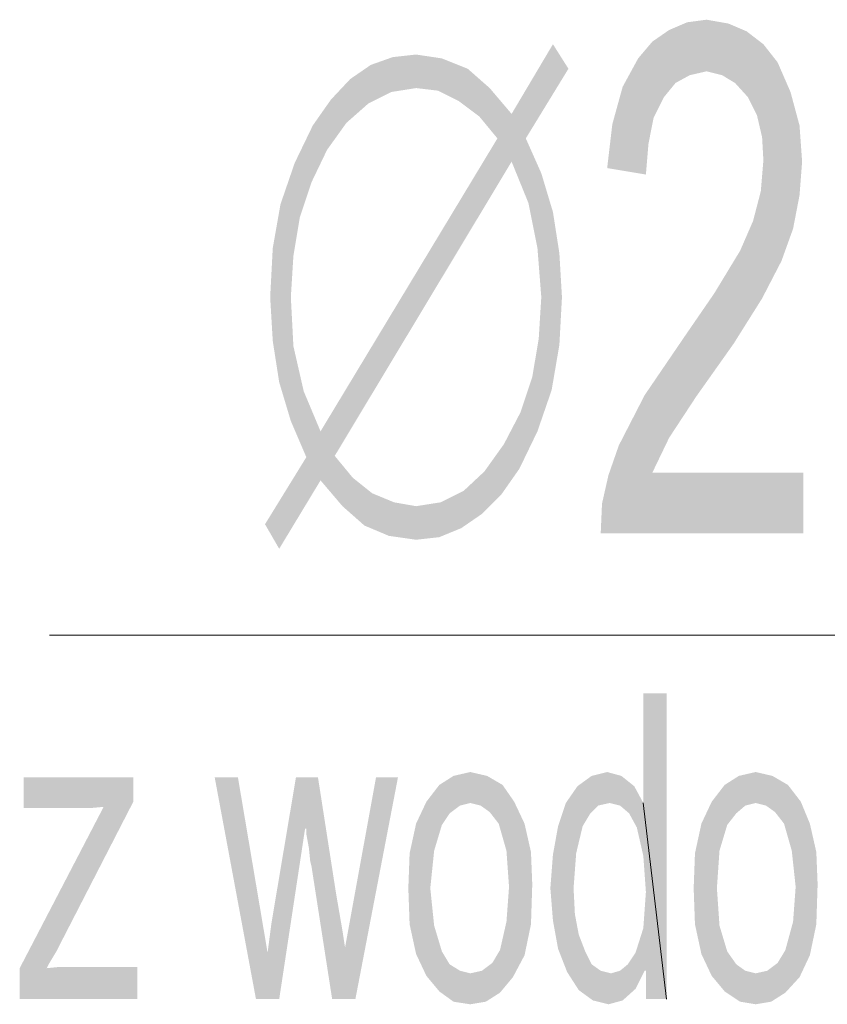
# Model space of a CAD drawing. Header units: millimetres. Extents: x -283 to 124139, y -3891 to 5906.
# Tile 5 of 55: x 615 to 648, y -2989 to -2948. Entities that reach past the tile are written whole.
import ezdxf

# ---------------------------------------------------------------- set-up
doc = ezdxf.new("R2010")
doc.units = ezdxf.units.MM
doc.header["$LTSCALE"] = 20
doc.header["$MEASUREMENT"] = 0
doc.layers.get('0').update_dxf_attribs({"color": 252, "linetype": 'CONTINUOUS'})

msp = doc.modelspace()

# ---------------------------------------------------------------- hatches: boundary and pattern name
h = msp.add_hatch(color=7)
h.dxf.hatch_style = 2
h.paths.add_polyline_path([(647.457, -2969.355), (639.149, -2969.355), (639.202, -2968.138), (639.466, -2966.973), (639.889, -2965.756), (640.948, -2963.693), (642.641, -2961.206), (643.805, -2959.512), (644.864, -2957.766), (645.393, -2956.549), (645.71, -2955.332), (645.816, -2954.062), (645.763, -2953.109), (645.552, -2952.21), (645.181, -2951.469), (644.652, -2950.887), (644.123, -2950.569), (643.488, -2950.411), (642.8, -2950.569), (642.218, -2950.887), (641.742, -2951.469), (641.318, -2952.316), (641.107, -2953.374), (641.001, -2954.644), (639.413, -2954.379), (639.625, -2952.58), (640.048, -2951.046), (640.683, -2949.881), (641.265, -2949.193), (641.953, -2948.717), (642.694, -2948.4), (643.488, -2948.294), (644.387, -2948.453), (645.128, -2948.77), (645.816, -2949.299), (646.398, -2950.04), (646.927, -2951.257), (647.298, -2952.633), (647.404, -2954.115), (647.298, -2955.491), (647.033, -2956.866), (646.557, -2958.189), (645.763, -2959.724), (644.599, -2961.576), (643.064, -2963.746), (641.953, -2965.439), (641.265, -2966.868), (647.457, -2966.868)])
h = msp.add_hatch(color=7)
h.dxf.hatch_style = 2
h.paths.add_polyline_path([(635.497, -2952.157), (637.191, -2949.299), (637.826, -2950.305)])
h = msp.add_hatch(color=7)
h.dxf.hatch_style = 2
h.paths.add_polyline_path([(629.729, -2950.146), (630.629, -2949.828), (631.582, -2949.723)])
h = msp.add_hatch(color=7)
h.dxf.hatch_style = 2
h.paths.add_polyline_path([(629.729, -2950.146), (631.582, -2949.723), (631.582, -2951.098)])
h = msp.add_hatch(color=7)
h.dxf.hatch_style = 2
h.paths.add_polyline_path([(631.582, -2949.723), (632.64, -2949.881), (632.481, -2951.204)])
h = msp.add_hatch(color=7)
h.dxf.hatch_style = 2
h.paths.add_polyline_path([(631.582, -2949.723), (632.481, -2951.204), (631.582, -2951.098)])
h = msp.add_hatch(color=7)
h.dxf.hatch_style = 2
h.paths.add_polyline_path([(628.883, -2950.728), (629.729, -2950.146), (630.576, -2951.257)])
h = msp.add_hatch(color=7)
h.dxf.hatch_style = 2
h.paths.add_polyline_path([(629.729, -2950.146), (631.582, -2951.098), (630.576, -2951.257)])
h = msp.add_hatch(color=7)
h.dxf.hatch_style = 2
h.paths.add_polyline_path([(632.64, -2949.881), (633.328, -2951.628), (632.481, -2951.204)])
h = msp.add_hatch(color=7)
h.dxf.hatch_style = 2
h.paths.add_polyline_path([(632.64, -2949.881), (633.698, -2950.305), (633.328, -2951.628)])
h = msp.add_hatch(color=7)
h.dxf.hatch_style = 2
h.paths.add_polyline_path([(633.698, -2950.305), (634.174, -2952.263), (633.328, -2951.628)])
h = msp.add_hatch(color=7)
h.dxf.hatch_style = 2
h.paths.add_polyline_path([(633.698, -2950.305), (634.598, -2951.098), (634.174, -2952.263)])
h = msp.add_hatch(color=7)
h.dxf.hatch_style = 2
h.paths.add_polyline_path([(637.826, -2950.305), (634.915, -2953.162), (635.497, -2952.157)])
h = msp.add_hatch(color=7)
h.dxf.hatch_style = 2
h.paths.add_polyline_path([(634.915, -2953.162), (637.826, -2950.305), (636.079, -2953.162)])
h = msp.add_hatch(color=7)
h.dxf.hatch_style = 2
h.paths.add_polyline_path([(628.089, -2951.575), (628.883, -2950.728), (629.624, -2951.733)])
h = msp.add_hatch(color=7)
h.dxf.hatch_style = 2
h.paths.add_polyline_path([(628.883, -2950.728), (630.576, -2951.257), (629.624, -2951.733)])
h = msp.add_hatch(color=7)
h.dxf.hatch_style = 2
h.paths.add_polyline_path([(634.598, -2951.098), (634.915, -2953.162), (634.174, -2952.263)])
h = msp.add_hatch(color=7)
h.dxf.hatch_style = 2
h.paths.add_polyline_path([(634.598, -2951.098), (635.497, -2952.157), (634.915, -2953.162)])
h = msp.add_hatch(color=7)
h.dxf.hatch_style = 2
h.paths.add_polyline_path([(627.348, -2952.633), (628.089, -2951.575), (628.724, -2952.527)])
h = msp.add_hatch(color=7)
h.dxf.hatch_style = 2
h.paths.add_polyline_path([(628.089, -2951.575), (629.624, -2951.733), (628.724, -2952.527)])
h = msp.add_hatch(color=7)
h.dxf.hatch_style = 2
h.paths.add_polyline_path([(626.607, -2954.168), (627.348, -2952.633), (627.93, -2953.638)])
h = msp.add_hatch(color=7)
h.dxf.hatch_style = 2
h.paths.add_polyline_path([(627.348, -2952.633), (628.724, -2952.527), (627.93, -2953.638)])
h = msp.add_hatch(color=7)
h.dxf.hatch_style = 2
h.paths.add_polyline_path([(627.666, -2965.174), (634.915, -2953.162), (635.497, -2954.115)])
h = msp.add_hatch(color=7)
h.dxf.hatch_style = 2
h.paths.add_polyline_path([(634.915, -2953.162), (636.079, -2953.162), (635.497, -2954.115)])
h = msp.add_hatch(color=7)
h.dxf.hatch_style = 2
h.paths.add_polyline_path([(636.079, -2953.162), (636.185, -2955.808), (635.497, -2954.115)])
h = msp.add_hatch(color=7)
h.dxf.hatch_style = 2
h.paths.add_polyline_path([(636.079, -2953.162), (636.714, -2954.591), (637.191, -2956.178)])
h = msp.add_hatch(color=7)
h.dxf.hatch_style = 2
h.paths.add_polyline_path([(636.079, -2953.162), (637.191, -2956.178), (636.185, -2955.808)])
h = msp.add_hatch(color=7)
h.dxf.hatch_style = 2
h.paths.add_polyline_path([(626.607, -2954.168), (627.93, -2953.638), (627.295, -2954.961)])
h = msp.add_hatch(color=7)
h.dxf.hatch_style = 2
h.paths.add_polyline_path([(626.025, -2955.861), (626.607, -2954.168), (627.295, -2954.961)])
h = msp.add_hatch(color=7)
h.dxf.hatch_style = 2
h.paths.add_polyline_path([(627.666, -2965.174), (635.497, -2954.115), (628.248, -2966.18)])
h = msp.add_hatch(color=7)
h.dxf.hatch_style = 2
h.paths.add_polyline_path([(626.025, -2955.861), (627.295, -2954.961), (626.819, -2956.39)])
h = msp.add_hatch(color=7)
h.dxf.hatch_style = 2
h.paths.add_polyline_path([(625.708, -2957.66), (626.025, -2955.861), (626.819, -2956.39)])
h = msp.add_hatch(color=7)
h.dxf.hatch_style = 2
h.paths.add_polyline_path([(637.191, -2956.178), (636.556, -2957.66), (636.185, -2955.808)])
h = msp.add_hatch(color=7)
h.dxf.hatch_style = 2
h.paths.add_polyline_path([(637.191, -2956.178), (637.455, -2957.872), (636.556, -2957.66)])
h = msp.add_hatch(color=7)
h.dxf.hatch_style = 2
h.paths.add_polyline_path([(625.708, -2957.66), (626.819, -2956.39), (626.554, -2957.978)])
h = msp.add_hatch(color=7)
h.dxf.hatch_style = 2
h.paths.add_polyline_path([(625.602, -2959.671), (625.708, -2957.66), (626.554, -2957.978)])
h = msp.add_hatch(color=7)
h.dxf.hatch_style = 2
h.paths.add_polyline_path([(637.455, -2957.872), (636.714, -2959.671), (636.556, -2957.66)])
h = msp.add_hatch(color=7)
h.dxf.hatch_style = 2
h.paths.add_polyline_path([(637.455, -2957.872), (637.561, -2959.671), (636.714, -2959.671)])
h = msp.add_hatch(color=7)
h.dxf.hatch_style = 2
h.paths.add_polyline_path([(625.602, -2959.671), (626.554, -2957.978), (626.449, -2959.671)])
h = msp.add_hatch(color=7)
h.dxf.hatch_style = 2
h.paths.add_polyline_path([(625.708, -2961.47), (625.602, -2959.671), (626.449, -2959.671)])
h = msp.add_hatch(color=7)
h.dxf.hatch_style = 2
h.paths.add_polyline_path([(625.708, -2961.47), (626.449, -2959.671), (626.554, -2961.682)])
h = msp.add_hatch(color=7)
h.dxf.hatch_style = 2
h.paths.add_polyline_path([(636.609, -2961.364), (636.714, -2959.671), (637.561, -2959.671)])
h = msp.add_hatch(color=7)
h.dxf.hatch_style = 2
h.paths.add_polyline_path([(636.609, -2961.364), (637.561, -2959.671), (637.455, -2961.629)])
h = msp.add_hatch(color=7)
h.dxf.hatch_style = 2
h.paths.add_polyline_path([(625.972, -2963.163), (625.708, -2961.47), (626.554, -2961.682)])
h = msp.add_hatch(color=7)
h.dxf.hatch_style = 2
h.paths.add_polyline_path([(637.455, -2961.629), (636.344, -2962.952), (636.609, -2961.364)])
h = msp.add_hatch(color=7)
h.dxf.hatch_style = 2
h.paths.add_polyline_path([(625.972, -2963.163), (626.554, -2961.682), (626.978, -2963.534)])
h = msp.add_hatch(color=7)
h.dxf.hatch_style = 2
h.paths.add_polyline_path([(637.455, -2961.629), (637.138, -2963.481), (636.344, -2962.952)])
h = msp.add_hatch(color=7)
h.dxf.hatch_style = 2
h.paths.add_polyline_path([(637.138, -2963.481), (635.868, -2964.381), (636.344, -2962.952)])
h = msp.add_hatch(color=7)
h.dxf.hatch_style = 2
h.paths.add_polyline_path([(626.978, -2963.534), (626.449, -2964.751), (625.972, -2963.163)])
h = msp.add_hatch(color=7)
h.dxf.hatch_style = 2
h.paths.add_polyline_path([(626.978, -2963.534), (627.084, -2966.233), (626.449, -2964.751)])
h = msp.add_hatch(color=7)
h.dxf.hatch_style = 2
h.paths.add_polyline_path([(626.978, -2963.534), (627.666, -2965.174), (627.666, -2967.185)])
h = msp.add_hatch(color=7)
h.dxf.hatch_style = 2
h.paths.add_polyline_path([(626.978, -2963.534), (627.666, -2967.185), (627.084, -2966.233)])
h = msp.add_hatch(color=7)
h.dxf.hatch_style = 2
h.paths.add_polyline_path([(637.138, -2963.481), (636.556, -2965.174), (635.868, -2964.381)])
h = msp.add_hatch(color=7)
h.dxf.hatch_style = 2
h.paths.add_polyline_path([(636.556, -2965.174), (635.18, -2965.703), (635.868, -2964.381)])
h = msp.add_hatch(color=7)
h.dxf.hatch_style = 2
h.paths.add_polyline_path([(627.666, -2967.185), (627.666, -2965.174), (628.248, -2966.18)])
h = msp.add_hatch(color=7)
h.dxf.hatch_style = 2
h.paths.add_polyline_path([(636.556, -2965.174), (635.815, -2966.709), (635.18, -2965.703)])
h = msp.add_hatch(color=7)
h.dxf.hatch_style = 2
h.paths.add_polyline_path([(635.815, -2966.709), (634.386, -2966.815), (635.18, -2965.703)])
h = msp.add_hatch(color=7)
h.dxf.hatch_style = 2
h.paths.add_polyline_path([(627.666, -2967.185), (625.39, -2968.984), (627.084, -2966.233)])
h = msp.add_hatch(color=7)
h.dxf.hatch_style = 2
h.paths.add_polyline_path([(628.565, -2968.243), (627.666, -2967.185), (628.248, -2966.18)])
h = msp.add_hatch(color=7)
h.dxf.hatch_style = 2
h.paths.add_polyline_path([(628.565, -2968.243), (628.248, -2966.18), (628.989, -2967.079)])
h = msp.add_hatch(color=7)
h.dxf.hatch_style = 2
h.paths.add_polyline_path([(635.815, -2966.709), (635.074, -2967.767), (634.386, -2966.815)])
h = msp.add_hatch(color=7)
h.dxf.hatch_style = 2
h.paths.add_polyline_path([(627.666, -2967.185), (625.972, -2969.99), (625.39, -2968.984)])
h = msp.add_hatch(color=7)
h.dxf.hatch_style = 2
h.paths.add_polyline_path([(629.465, -2969.037), (628.565, -2968.243), (628.989, -2967.079)])
h = msp.add_hatch(color=7)
h.dxf.hatch_style = 2
h.paths.add_polyline_path([(629.465, -2969.037), (628.989, -2967.079), (629.782, -2967.714)])
h = msp.add_hatch(color=7)
h.dxf.hatch_style = 2
h.paths.add_polyline_path([(635.074, -2967.767), (633.539, -2967.608), (634.386, -2966.815)])
h = msp.add_hatch(color=7)
h.dxf.hatch_style = 2
h.paths.add_polyline_path([(630.47, -2969.461), (629.465, -2969.037), (629.782, -2967.714)])
h = msp.add_hatch(color=7)
h.dxf.hatch_style = 2
h.paths.add_polyline_path([(630.47, -2969.461), (629.782, -2967.714), (630.682, -2968.085)])
h = msp.add_hatch(color=7)
h.dxf.hatch_style = 2
h.paths.add_polyline_path([(634.28, -2968.561), (632.587, -2968.085), (633.539, -2967.608)])
h = msp.add_hatch(color=7)
h.dxf.hatch_style = 2
h.paths.add_polyline_path([(635.074, -2967.767), (634.28, -2968.561), (633.539, -2967.608)])
h = msp.add_hatch(color=7)
h.dxf.hatch_style = 2
h.paths.add_polyline_path([(631.582, -2969.619), (630.47, -2969.461), (630.682, -2968.085)])
h = msp.add_hatch(color=7)
h.dxf.hatch_style = 2
h.paths.add_polyline_path([(631.582, -2969.619), (630.682, -2968.085), (631.582, -2968.243)])
h = msp.add_hatch(color=7)
h.dxf.hatch_style = 2
h.paths.add_polyline_path([(633.434, -2969.143), (631.582, -2968.243), (632.587, -2968.085)])
h = msp.add_hatch(color=7)
h.dxf.hatch_style = 2
h.paths.add_polyline_path([(633.434, -2969.143), (631.582, -2969.619), (631.582, -2968.243)])
h = msp.add_hatch(color=7)
h.dxf.hatch_style = 2
h.paths.add_polyline_path([(634.28, -2968.561), (633.434, -2969.143), (632.587, -2968.085)])
h = msp.add_hatch(color=7)
h.dxf.hatch_style = 2
h.paths.add_polyline_path([(633.434, -2969.143), (632.534, -2969.513), (631.582, -2969.619)])
h = msp.add_hatch(color=7)
h.dxf.hatch_style = 2
h.paths.add_polyline_path([(640.895, -2980.414), (640.895, -2975.916), (641.847, -2975.916)])
h = msp.add_hatch(color=7)
h.dxf.hatch_style = 2
h.paths.add_polyline_path([(640.895, -2980.414), (641.847, -2975.916), (641.847, -2988.458)])
h = msp.add_hatch(color=7)
h.dxf.hatch_style = 2
h.paths.add_polyline_path([(632.534, -2979.673), (633.116, -2979.303), (633.804, -2979.144)])
h = msp.add_hatch(color=7)
h.dxf.hatch_style = 2
h.paths.add_polyline_path([(632.534, -2979.673), (633.804, -2979.144), (633.804, -2980.414)])
h = msp.add_hatch(color=7)
h.dxf.hatch_style = 2
h.paths.add_polyline_path([(633.804, -2979.144), (634.492, -2979.303), (635.127, -2979.673)])
h = msp.add_hatch(color=7)
h.dxf.hatch_style = 2
h.paths.add_polyline_path([(633.804, -2979.144), (635.127, -2979.673), (634.227, -2980.52)])
h = msp.add_hatch(color=7)
h.dxf.hatch_style = 2
h.paths.add_polyline_path([(633.804, -2979.144), (634.227, -2980.52), (633.804, -2980.414)])
h = msp.add_hatch(color=7)
h.dxf.hatch_style = 2
h.paths.add_polyline_path([(638.196, -2979.726), (638.778, -2979.303), (639.413, -2979.144)])
h = msp.add_hatch(color=7)
h.dxf.hatch_style = 2
h.paths.add_polyline_path([(638.196, -2979.726), (639.413, -2979.144), (639.995, -2979.303)])
h = msp.add_hatch(color=7)
h.dxf.hatch_style = 2
h.paths.add_polyline_path([(644.229, -2979.673), (644.811, -2979.303), (645.499, -2979.144)])
h = msp.add_hatch(color=7)
h.dxf.hatch_style = 2
h.paths.add_polyline_path([(644.229, -2979.673), (645.499, -2979.144), (645.499, -2980.414)])
h = msp.add_hatch(color=7)
h.dxf.hatch_style = 2
h.paths.add_polyline_path([(645.499, -2979.144), (646.187, -2979.303), (646.822, -2979.673)])
h = msp.add_hatch(color=7)
h.dxf.hatch_style = 2
h.paths.add_polyline_path([(645.499, -2979.144), (646.822, -2979.673), (645.922, -2980.52)])
h = msp.add_hatch(color=7)
h.dxf.hatch_style = 2
h.paths.add_polyline_path([(645.499, -2979.144), (645.922, -2980.52), (645.499, -2980.414)])
h = msp.add_hatch(color=7)
h.dxf.hatch_style = 2
h.paths.add_polyline_path([(620.152, -2988.458), (615.336, -2988.458), (615.336, -2987.188), (618.776, -2980.573), (618.194, -2980.626), (617.717, -2980.626), (615.495, -2980.626), (615.495, -2979.356), (619.993, -2979.356), (619.993, -2980.361), (617.029, -2986.129), (616.871, -2986.447), (616.553, -2986.976), (616.5, -2987.082), (616.447, -2987.188), (616.977, -2987.135), (617.612, -2987.135), (620.152, -2987.135)])
h = msp.add_hatch(color=7)
h.dxf.hatch_style = 2
h.paths.add_polyline_path([(630.841, -2979.356), (629.094, -2988.458), (628.142, -2988.458), (627.295, -2983.007), (627.242, -2982.796), (627.189, -2982.266), (627.084, -2981.684), (627.084, -2981.473), (627.031, -2981.473), (625.972, -2988.458), (625.02, -2988.458), (623.327, -2979.356), (624.279, -2979.356), (625.496, -2986.553), (625.655, -2985.336), (626.66, -2979.356), (627.56, -2979.356), (628.301, -2984.118), (628.565, -2985.653), (628.671, -2986.341), (629.941, -2979.356)])
h = msp.add_hatch(color=7)
h.dxf.hatch_style = 2
h.paths.add_polyline_path([(631.582, -2981.261), (632.005, -2980.361), (632.534, -2979.673)])
h = msp.add_hatch(color=7)
h.dxf.hatch_style = 2
h.paths.add_polyline_path([(631.582, -2981.261), (632.534, -2979.673), (632.64, -2981.314)])
h = msp.add_hatch(color=7)
h.dxf.hatch_style = 2
h.paths.add_polyline_path([(632.534, -2979.673), (632.957, -2980.838), (632.64, -2981.314)])
h = msp.add_hatch(color=7)
h.dxf.hatch_style = 2
h.paths.add_polyline_path([(632.534, -2979.673), (633.381, -2980.52), (632.957, -2980.838)])
h = msp.add_hatch(color=7)
h.dxf.hatch_style = 2
h.paths.add_polyline_path([(632.534, -2979.673), (633.804, -2980.414), (633.381, -2980.52)])
h = msp.add_hatch(color=7)
h.dxf.hatch_style = 2
h.paths.add_polyline_path([(635.127, -2979.673), (634.598, -2980.785), (634.227, -2980.52)])
h = msp.add_hatch(color=7)
h.dxf.hatch_style = 2
h.paths.add_polyline_path([(635.127, -2979.673), (634.968, -2981.261), (634.598, -2980.785)])
h = msp.add_hatch(color=7)
h.dxf.hatch_style = 2
h.paths.add_polyline_path([(635.127, -2979.673), (635.286, -2982.372), (634.968, -2981.261)])
h = msp.add_hatch(color=7)
h.dxf.hatch_style = 2
h.paths.add_polyline_path([(635.127, -2979.673), (635.603, -2980.361), (636.027, -2981.261)])
h = msp.add_hatch(color=7)
h.dxf.hatch_style = 2
h.paths.add_polyline_path([(635.127, -2979.673), (636.027, -2981.261), (635.286, -2982.372)])
h = msp.add_hatch(color=7)
h.dxf.hatch_style = 2
h.paths.add_polyline_path([(638.196, -2979.726), (639.995, -2979.303), (639.519, -2980.414)])
h = msp.add_hatch(color=7)
h.dxf.hatch_style = 2
h.paths.add_polyline_path([(639.995, -2979.303), (639.942, -2980.52), (639.519, -2980.414)])
h = msp.add_hatch(color=7)
h.dxf.hatch_style = 2
h.paths.add_polyline_path([(639.995, -2979.303), (640.524, -2979.726), (639.942, -2980.52)])
h = msp.add_hatch(color=7)
h.dxf.hatch_style = 2
h.paths.add_polyline_path([(643.276, -2981.261), (643.699, -2980.361), (644.229, -2979.673)])
h = msp.add_hatch(color=7)
h.dxf.hatch_style = 2
h.paths.add_polyline_path([(643.276, -2981.261), (644.229, -2979.673), (644.334, -2981.314)])
h = msp.add_hatch(color=7)
h.dxf.hatch_style = 2
h.paths.add_polyline_path([(644.229, -2979.673), (644.705, -2980.838), (644.334, -2981.314)])
h = msp.add_hatch(color=7)
h.dxf.hatch_style = 2
h.paths.add_polyline_path([(644.229, -2979.673), (645.075, -2980.52), (644.705, -2980.838)])
h = msp.add_hatch(color=7)
h.dxf.hatch_style = 2
h.paths.add_polyline_path([(644.229, -2979.673), (645.499, -2980.414), (645.075, -2980.52)])
h = msp.add_hatch(color=7)
h.dxf.hatch_style = 2
h.paths.add_polyline_path([(646.822, -2979.673), (646.292, -2980.785), (645.922, -2980.52)])
h = msp.add_hatch(color=7)
h.dxf.hatch_style = 2
h.paths.add_polyline_path([(646.822, -2979.673), (646.663, -2981.261), (646.292, -2980.785)])
h = msp.add_hatch(color=7)
h.dxf.hatch_style = 2
h.paths.add_polyline_path([(646.822, -2979.673), (646.98, -2982.372), (646.663, -2981.261)])
h = msp.add_hatch(color=7)
h.dxf.hatch_style = 2
h.paths.add_polyline_path([(646.822, -2979.673), (647.351, -2980.361), (647.721, -2981.261)])
h = msp.add_hatch(color=7)
h.dxf.hatch_style = 2
h.paths.add_polyline_path([(646.822, -2979.673), (647.721, -2981.261), (646.98, -2982.372)])
h = msp.add_hatch(color=7)
h.dxf.hatch_style = 2
h.paths.add_polyline_path([(637.191, -2982.531), (637.72, -2980.414), (638.196, -2979.726)])
h = msp.add_hatch(color=7)
h.dxf.hatch_style = 2
h.paths.add_polyline_path([(637.191, -2982.531), (638.196, -2979.726), (638.408, -2981.367)])
h = msp.add_hatch(color=7)
h.dxf.hatch_style = 2
h.paths.add_polyline_path([(638.196, -2979.726), (638.725, -2980.838), (638.408, -2981.367)])
h = msp.add_hatch(color=7)
h.dxf.hatch_style = 2
h.paths.add_polyline_path([(638.196, -2979.726), (639.043, -2980.52), (638.725, -2980.838)])
h = msp.add_hatch(color=7)
h.dxf.hatch_style = 2
h.paths.add_polyline_path([(638.196, -2979.726), (639.519, -2980.414), (639.043, -2980.52)])
h = msp.add_hatch(color=7)
h.dxf.hatch_style = 2
h.paths.add_polyline_path([(640.524, -2979.726), (640.313, -2980.838), (639.942, -2980.52)])
h = msp.add_hatch(color=7)
h.dxf.hatch_style = 2
h.paths.add_polyline_path([(640.524, -2979.726), (640.895, -2980.414), (640.313, -2980.838)])
h = msp.add_hatch(color=7)
h.dxf.hatch_style = 2
h.paths.add_polyline_path([(637.191, -2982.531), (637.402, -2981.367), (637.72, -2980.414)])
h = msp.add_hatch(color=7)
h.dxf.hatch_style = 2
h.paths.add_polyline_path([(640.895, -2980.414), (640.63, -2981.42), (640.313, -2980.838)])
h = msp.add_hatch(color=7)
h.dxf.hatch_style = 2
h.paths.add_polyline_path([(640.895, -2980.414), (640.895, -2982.584), (640.63, -2981.42)])
h = msp.add_hatch(color=7)
h.dxf.hatch_style = 2
h.paths.add_polyline_path([(640.895, -2980.414), (641.001, -2984.066), (640.895, -2982.584)])
h = msp.add_hatch(color=7)
h.dxf.hatch_style = 2
h.paths.add_polyline_path([(641.001, -2984.066), (640.895, -2980.414), (641.847, -2988.458)])
h = msp.add_hatch(color=7)
h.dxf.hatch_style = 2
h.paths.add_polyline_path([(631.264, -2983.907), (631.317, -2982.478), (631.582, -2981.261)])
h = msp.add_hatch(color=7)
h.dxf.hatch_style = 2
h.paths.add_polyline_path([(631.264, -2983.907), (631.582, -2981.261), (632.322, -2982.372)])
h = msp.add_hatch(color=7)
h.dxf.hatch_style = 2
h.paths.add_polyline_path([(631.582, -2981.261), (632.64, -2981.314), (632.322, -2982.372)])
h = msp.add_hatch(color=7)
h.dxf.hatch_style = 2
h.paths.add_polyline_path([(636.027, -2981.261), (635.392, -2983.854), (635.286, -2982.372)])
h = msp.add_hatch(color=7)
h.dxf.hatch_style = 2
h.paths.add_polyline_path([(636.027, -2981.261), (636.344, -2983.748), (635.392, -2983.854)])
h = msp.add_hatch(color=7)
h.dxf.hatch_style = 2
h.paths.add_polyline_path([(636.027, -2981.261), (636.291, -2982.425), (636.344, -2983.748)])
h = msp.add_hatch(color=7)
h.dxf.hatch_style = 2
h.paths.add_polyline_path([(642.959, -2983.907), (643.012, -2982.478), (643.276, -2981.261)])
h = msp.add_hatch(color=7)
h.dxf.hatch_style = 2
h.paths.add_polyline_path([(642.959, -2983.907), (643.276, -2981.261), (644.017, -2982.372)])
h = msp.add_hatch(color=7)
h.dxf.hatch_style = 2
h.paths.add_polyline_path([(643.276, -2981.261), (644.334, -2981.314), (644.017, -2982.372)])
h = msp.add_hatch(color=7)
h.dxf.hatch_style = 2
h.paths.add_polyline_path([(647.721, -2981.261), (647.139, -2983.854), (646.98, -2982.372)])
h = msp.add_hatch(color=7)
h.dxf.hatch_style = 2
h.paths.add_polyline_path([(647.721, -2981.261), (648.039, -2983.748), (647.139, -2983.854)])
h = msp.add_hatch(color=7)
h.dxf.hatch_style = 2
h.paths.add_polyline_path([(647.721, -2981.261), (647.986, -2982.425), (648.039, -2983.748)])
h = msp.add_hatch(color=7)
h.dxf.hatch_style = 2
h.paths.add_polyline_path([(637.191, -2982.531), (638.408, -2981.367), (638.143, -2982.478)])
h = msp.add_hatch(color=7)
h.dxf.hatch_style = 2
h.paths.add_polyline_path([(631.264, -2983.907), (632.322, -2982.372), (632.164, -2983.907)])
h = msp.add_hatch(color=7)
h.dxf.hatch_style = 2
h.paths.add_polyline_path([(637.085, -2983.907), (637.191, -2982.531), (638.143, -2982.478)])
h = msp.add_hatch(color=7)
h.dxf.hatch_style = 2
h.paths.add_polyline_path([(637.085, -2983.907), (638.143, -2982.478), (638.037, -2983.907)])
h = msp.add_hatch(color=7)
h.dxf.hatch_style = 2
h.paths.add_polyline_path([(642.959, -2983.907), (644.017, -2982.372), (643.911, -2983.907)])
h = msp.add_hatch(color=7)
h.dxf.hatch_style = 2
h.paths.add_polyline_path([(631.582, -2986.606), (631.317, -2985.388), (631.264, -2983.907)])
h = msp.add_hatch(color=7)
h.dxf.hatch_style = 2
h.paths.add_polyline_path([(631.582, -2986.606), (631.264, -2983.907), (632.164, -2983.907)])
h = msp.add_hatch(color=7)
h.dxf.hatch_style = 2
h.paths.add_polyline_path([(631.582, -2986.606), (632.164, -2983.907), (632.322, -2985.441)])
h = msp.add_hatch(color=7)
h.dxf.hatch_style = 2
h.paths.add_polyline_path([(636.344, -2983.748), (636.291, -2985.388), (635.286, -2985.283)])
h = msp.add_hatch(color=7)
h.dxf.hatch_style = 2
h.paths.add_polyline_path([(636.344, -2983.748), (635.286, -2985.283), (635.392, -2983.854)])
h = msp.add_hatch(color=7)
h.dxf.hatch_style = 2
h.paths.add_polyline_path([(637.191, -2985.23), (637.085, -2983.907), (638.037, -2983.907)])
h = msp.add_hatch(color=7)
h.dxf.hatch_style = 2
h.paths.add_polyline_path([(637.191, -2985.23), (638.037, -2983.907), (638.09, -2984.965)])
h = msp.add_hatch(color=7)
h.dxf.hatch_style = 2
h.paths.add_polyline_path([(641.847, -2988.458), (640.895, -2985.547), (641.001, -2984.066)])
h = msp.add_hatch(color=7)
h.dxf.hatch_style = 2
h.paths.add_polyline_path([(643.276, -2986.606), (643.012, -2985.388), (642.959, -2983.907)])
h = msp.add_hatch(color=7)
h.dxf.hatch_style = 2
h.paths.add_polyline_path([(643.276, -2986.606), (642.959, -2983.907), (643.911, -2983.907)])
h = msp.add_hatch(color=7)
h.dxf.hatch_style = 2
h.paths.add_polyline_path([(643.276, -2986.606), (643.911, -2983.907), (644.017, -2985.441)])
h = msp.add_hatch(color=7)
h.dxf.hatch_style = 2
h.paths.add_polyline_path([(648.039, -2983.748), (647.986, -2985.388), (647.033, -2985.283)])
h = msp.add_hatch(color=7)
h.dxf.hatch_style = 2
h.paths.add_polyline_path([(648.039, -2983.748), (647.033, -2985.283), (647.139, -2983.854)])
h = msp.add_hatch(color=7)
h.dxf.hatch_style = 2
h.paths.add_polyline_path([(636.291, -2985.388), (635.021, -2986.447), (635.286, -2985.283)])
h = msp.add_hatch(color=7)
h.dxf.hatch_style = 2
h.paths.add_polyline_path([(637.402, -2986.394), (637.191, -2985.23), (638.09, -2984.965)])
h = msp.add_hatch(color=7)
h.dxf.hatch_style = 2
h.paths.add_polyline_path([(637.402, -2986.394), (638.09, -2984.965), (638.249, -2985.812)])
h = msp.add_hatch(color=7)
h.dxf.hatch_style = 2
h.paths.add_polyline_path([(647.986, -2985.388), (646.716, -2986.447), (647.033, -2985.283)])
h = msp.add_hatch(color=7)
h.dxf.hatch_style = 2
h.paths.add_polyline_path([(632.534, -2988.14), (631.582, -2986.606), (632.322, -2985.441)])
h = msp.add_hatch(color=7)
h.dxf.hatch_style = 2
h.paths.add_polyline_path([(632.534, -2988.14), (632.322, -2985.441), (632.64, -2986.5)])
h = msp.add_hatch(color=7)
h.dxf.hatch_style = 2
h.paths.add_polyline_path([(636.291, -2985.388), (635.55, -2987.558), (635.021, -2986.447)])
h = msp.add_hatch(color=7)
h.dxf.hatch_style = 2
h.paths.add_polyline_path([(636.291, -2985.388), (636.027, -2986.658), (635.55, -2987.558)])
h = msp.add_hatch(color=7)
h.dxf.hatch_style = 2
h.paths.add_polyline_path([(641.847, -2988.458), (640.577, -2986.553), (640.895, -2985.547)])
h = msp.add_hatch(color=7)
h.dxf.hatch_style = 2
h.paths.add_polyline_path([(644.229, -2988.14), (643.276, -2986.606), (644.017, -2985.441)])
h = msp.add_hatch(color=7)
h.dxf.hatch_style = 2
h.paths.add_polyline_path([(644.229, -2988.14), (644.017, -2985.441), (644.334, -2986.5)])
h = msp.add_hatch(color=7)
h.dxf.hatch_style = 2
h.paths.add_polyline_path([(647.986, -2985.388), (647.298, -2987.558), (646.716, -2986.447)])
h = msp.add_hatch(color=7)
h.dxf.hatch_style = 2
h.paths.add_polyline_path([(647.986, -2985.388), (647.721, -2986.658), (647.298, -2987.558)])
h = msp.add_hatch(color=7)
h.dxf.hatch_style = 2
h.paths.add_polyline_path([(637.773, -2987.346), (637.402, -2986.394), (638.249, -2985.812)])
h = msp.add_hatch(color=7)
h.dxf.hatch_style = 2
h.paths.add_polyline_path([(637.773, -2987.346), (638.249, -2985.812), (638.514, -2986.5)])
h = msp.add_hatch(color=7)
h.dxf.hatch_style = 2
h.paths.add_polyline_path([(632.534, -2988.14), (632.64, -2986.5), (632.957, -2987.029)])
h = msp.add_hatch(color=7)
h.dxf.hatch_style = 2
h.paths.add_polyline_path([(635.55, -2987.558), (634.704, -2986.976), (635.021, -2986.447)])
h = msp.add_hatch(color=7)
h.dxf.hatch_style = 2
h.paths.add_polyline_path([(638.249, -2988.087), (637.773, -2987.346), (638.514, -2986.5)])
h = msp.add_hatch(color=7)
h.dxf.hatch_style = 2
h.paths.add_polyline_path([(638.249, -2988.087), (638.514, -2986.5), (638.778, -2987.029)])
h = msp.add_hatch(color=7)
h.dxf.hatch_style = 2
h.paths.add_polyline_path([(641.001, -2987.293), (640.26, -2987.029), (640.577, -2986.553)])
h = msp.add_hatch(color=7)
h.dxf.hatch_style = 2
h.paths.add_polyline_path([(641.847, -2988.458), (641.001, -2987.293), (640.577, -2986.553)])
h = msp.add_hatch(color=7)
h.dxf.hatch_style = 2
h.paths.add_polyline_path([(644.229, -2988.14), (644.334, -2986.5), (644.705, -2987.029)])
h = msp.add_hatch(color=7)
h.dxf.hatch_style = 2
h.paths.add_polyline_path([(647.298, -2987.558), (646.398, -2986.976), (646.716, -2986.447)])
h = msp.add_hatch(color=7)
h.dxf.hatch_style = 2
h.paths.add_polyline_path([(632.534, -2988.14), (632.005, -2987.505), (631.582, -2986.606)])
h = msp.add_hatch(color=7)
h.dxf.hatch_style = 2
h.paths.add_polyline_path([(644.229, -2988.14), (643.699, -2987.505), (643.276, -2986.606)])
h = msp.add_hatch(color=7)
h.dxf.hatch_style = 2
h.paths.add_polyline_path([(632.534, -2988.14), (632.957, -2987.029), (633.381, -2987.293)])
h = msp.add_hatch(color=7)
h.dxf.hatch_style = 2
h.paths.add_polyline_path([(633.381, -2987.293), (633.116, -2988.563), (632.534, -2988.14)])
h = msp.add_hatch(color=7)
h.dxf.hatch_style = 2
h.paths.add_polyline_path([(633.381, -2987.293), (633.804, -2988.669), (633.116, -2988.563)])
h = msp.add_hatch(color=7)
h.dxf.hatch_style = 2
h.paths.add_polyline_path([(633.381, -2987.293), (633.804, -2987.399), (633.804, -2988.669)])
h = msp.add_hatch(color=7)
h.dxf.hatch_style = 2
h.paths.add_polyline_path([(635.021, -2988.193), (633.804, -2987.399), (634.28, -2987.293)])
h = msp.add_hatch(color=7)
h.dxf.hatch_style = 2
h.paths.add_polyline_path([(635.55, -2987.558), (634.28, -2987.293), (634.704, -2986.976)])
h = msp.add_hatch(color=7)
h.dxf.hatch_style = 2
h.paths.add_polyline_path([(635.55, -2987.558), (635.021, -2988.193), (634.28, -2987.293)])
h = msp.add_hatch(color=7)
h.dxf.hatch_style = 2
h.paths.add_polyline_path([(638.831, -2988.511), (638.249, -2988.087), (638.778, -2987.029)])
h = msp.add_hatch(color=7)
h.dxf.hatch_style = 2
h.paths.add_polyline_path([(638.831, -2988.511), (638.778, -2987.029), (639.149, -2987.293)])
h = msp.add_hatch(color=7)
h.dxf.hatch_style = 2
h.paths.add_polyline_path([(639.149, -2987.293), (639.466, -2988.669), (638.831, -2988.511)])
h = msp.add_hatch(color=7)
h.dxf.hatch_style = 2
h.paths.add_polyline_path([(639.149, -2987.293), (639.572, -2987.399), (640.048, -2988.511)])
h = msp.add_hatch(color=7)
h.dxf.hatch_style = 2
h.paths.add_polyline_path([(639.149, -2987.293), (640.048, -2988.511), (639.466, -2988.669)])
h = msp.add_hatch(color=7)
h.dxf.hatch_style = 2
h.paths.add_polyline_path([(640.577, -2988.034), (639.572, -2987.399), (639.942, -2987.293)])
h = msp.add_hatch(color=7)
h.dxf.hatch_style = 2
h.paths.add_polyline_path([(639.942, -2987.293), (640.26, -2987.029), (640.948, -2987.293)])
h = msp.add_hatch(color=7)
h.dxf.hatch_style = 2
h.paths.add_polyline_path([(639.942, -2987.293), (640.948, -2987.293), (640.577, -2988.034)])
h = msp.add_hatch(color=7)
h.dxf.hatch_style = 2
h.paths.add_polyline_path([(640.26, -2987.029), (641.001, -2987.293), (640.948, -2987.293)])
h = msp.add_hatch(color=7)
h.dxf.hatch_style = 2
h.paths.add_polyline_path([(641.847, -2988.458), (641.001, -2988.458), (641.001, -2987.293)])
h = msp.add_hatch(color=7)
h.dxf.hatch_style = 2
h.paths.add_polyline_path([(644.229, -2988.14), (644.705, -2987.029), (645.075, -2987.293)])
h = msp.add_hatch(color=7)
h.dxf.hatch_style = 2
h.paths.add_polyline_path([(645.075, -2987.293), (644.864, -2988.563), (644.229, -2988.14)])
h = msp.add_hatch(color=7)
h.dxf.hatch_style = 2
h.paths.add_polyline_path([(645.075, -2987.293), (645.499, -2988.669), (644.864, -2988.563)])
h = msp.add_hatch(color=7)
h.dxf.hatch_style = 2
h.paths.add_polyline_path([(645.075, -2987.293), (645.499, -2987.399), (645.499, -2988.669)])
h = msp.add_hatch(color=7)
h.dxf.hatch_style = 2
h.paths.add_polyline_path([(646.716, -2988.193), (645.499, -2987.399), (645.975, -2987.293)])
h = msp.add_hatch(color=7)
h.dxf.hatch_style = 2
h.paths.add_polyline_path([(647.298, -2987.558), (645.975, -2987.293), (646.398, -2986.976)])
h = msp.add_hatch(color=7)
h.dxf.hatch_style = 2
h.paths.add_polyline_path([(647.298, -2987.558), (646.716, -2988.193), (645.975, -2987.293)])
h = msp.add_hatch(color=7)
h.dxf.hatch_style = 2
h.paths.add_polyline_path([(635.021, -2988.193), (633.804, -2988.669), (633.804, -2987.399)])
h = msp.add_hatch(color=7)
h.dxf.hatch_style = 2
h.paths.add_polyline_path([(640.577, -2988.034), (640.048, -2988.511), (639.572, -2987.399)])
h = msp.add_hatch(color=7)
h.dxf.hatch_style = 2
h.paths.add_polyline_path([(646.716, -2988.193), (645.499, -2988.669), (645.499, -2987.399)])
h = msp.add_hatch(color=7)
h.dxf.hatch_style = 2
h.paths.add_polyline_path([(635.021, -2988.193), (634.439, -2988.563), (633.804, -2988.669)])
h = msp.add_hatch(color=7)
h.dxf.hatch_style = 2
h.paths.add_polyline_path([(646.716, -2988.193), (646.134, -2988.563), (645.499, -2988.669)])

# ---------------------------------------------------------------- linework, layer by layer
at = {"color": 4, "lineweight": 0, "true_color": 0x00ffff}
msp.add_lwpolyline([(616.553, -2973.535), (680.265, -2973.535)], dxfattribs=at)
at = {"color": 7, "lineweight": 0}
msp.add_lwpolyline([(641.847, -2988.458), (640.895, -2980.414)], close=True, dxfattribs=at)

doc.saveas('drawing.dxf')
